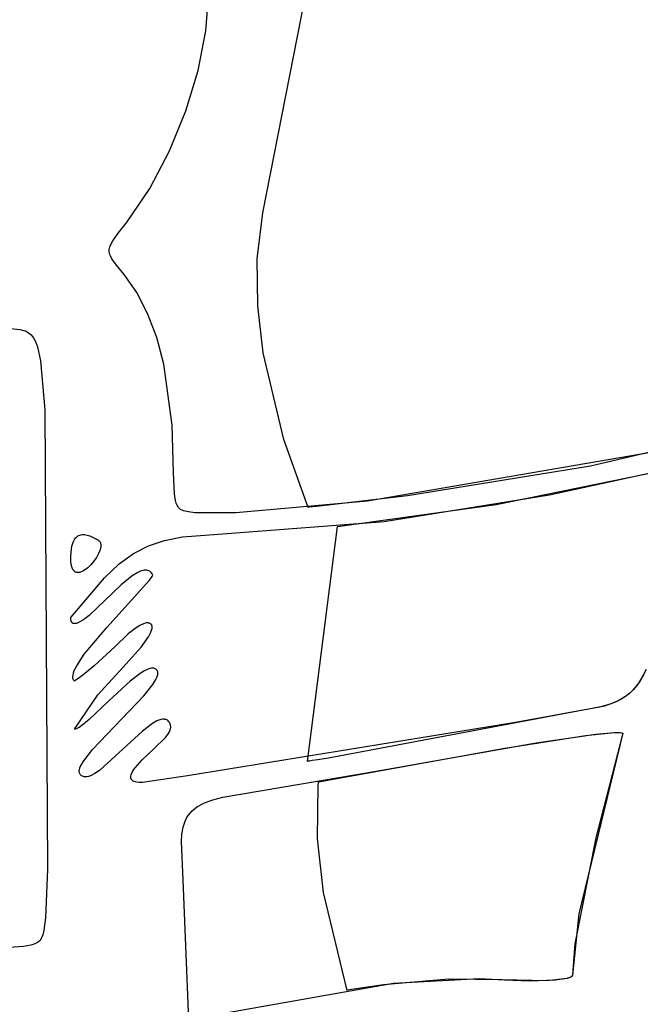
# Model space of a CAD drawing. Extents: x -74.1 to 10.8, y -36.7 to 44.6.
# Tile 153 of 199: x -22.8 to -21.7, y -10.8 to -9.1. Entities that reach past the tile are written whole.
import ezdxf

# ---------------------------------------------------------------- set-up
doc = ezdxf.new("R2010")
doc.units = 0

msp = doc.modelspace()

# ---------------------------------------------------------------- linework, layer by layer
at = {"layer": 'Layer 1', "color": 7, "linetype": 'CONTINUOUS'}
for p, q in [((-22.358745, -9.460958), (-22.2787, -9.054125)), ((-22.453598, -9.157308), (-22.448841, -9.095791)), ((-22.466666, -9.223254), (-22.453598, -9.157308)), ((-22.487194, -9.290859), (-22.466666, -9.223254)), ((-22.514331, -9.357353), (-22.487194, -9.290859)), ((-22.547226, -9.419967), (-22.514331, -9.357353)), ((-22.585029, -9.47593), (-22.547226, -9.419967)), ((-22.368261, -9.537589), (-22.358745, -9.460958)), ((-22.599917, -9.49471), (-22.586638, -9.477977)), ((-22.586638, -9.477977), (-22.585029, -9.47593)), ((-22.608944, -9.507402), (-22.599917, -9.49471)), ((-22.613853, -9.517422), (-22.611905, -9.51266)), ((-22.611905, -9.51266), (-22.608944, -9.507402)), ((-22.614912, -9.524007), (-22.614805, -9.521858)), ((-22.614777, -9.526139), (-22.614912, -9.524007)), ((-22.614805, -9.521858), (-22.614452, -9.51967)), ((-22.614401, -9.528275), (-22.614777, -9.526139)), ((-22.614452, -9.51967), (-22.613853, -9.517422)), ((-22.613786, -9.530437), (-22.614401, -9.528275)), ((-22.612935, -9.532645), (-22.613786, -9.530437)), ((-22.610532, -9.537287), (-22.612935, -9.532645)), ((-22.602978, -9.548074), (-22.610532, -9.537287)), ((-22.36725, -9.616153), (-22.368261, -9.537589)), ((-22.590117, -9.563877), (-22.602978, -9.548074)), ((-22.569144, -9.593505), (-22.590117, -9.563877)), ((-22.550977, -9.628576), (-22.569144, -9.593505)), ((-22.357965, -9.694201), (-22.36725, -9.616153)), ((-22.535783, -9.668672), (-22.550977, -9.628576)), ((-22.783604, -9.653265), (-22.763946, -9.655683)), ((-22.763946, -9.655683), (-22.757701, -9.656959)), ((-22.757701, -9.656959), (-22.755549, -9.657611)), ((-22.755549, -9.657611), (-22.754725, -9.657941)), ((-22.754725, -9.657941), (-22.754071, -9.658273)), ((-22.754071, -9.658273), (-22.751688, -9.659439)), ((-22.751688, -9.659439), (-22.74941, -9.660825)), ((-22.74941, -9.660825), (-22.747236, -9.662468)), ((-22.747236, -9.662468), (-22.745163, -9.664403)), ((-22.745163, -9.664403), (-22.743189, -9.666665)), ((-22.743189, -9.666665), (-22.741311, -9.66929)), ((-22.741311, -9.66929), (-22.737836, -9.675772)), ((-22.737836, -9.675772), (-22.734719, -9.68413)), ((-22.52373, -9.713376), (-22.535783, -9.668672)), ((-22.734719, -9.68413), (-22.729483, -9.707614)), ((-22.729483, -9.707614), (-22.722474, -9.789587)), ((-22.323568, -9.838957), (-22.357965, -9.694201)), ((-22.509711, -9.81494), (-22.52373, -9.713376)), ((-22.722474, -9.789587), (-22.717847, -10.555868)), ((-22.507907, -9.894451), (-22.509711, -9.81494)), ((-22.283074, -9.952267), (-22.323568, -9.838957)), ((-21.577825, -9.828637), (-21.81239, -9.883725)), ((-21.692231, -9.857298), (-22.184056, -9.941802)), ((-21.81239, -9.883725), (-22.117463, -9.933156)), ((-21.969321, -9.947773), (-21.637696, -9.879398)), ((-21.880376, -9.931367), (-21.694067, -9.890743)), ((-22.506237, -9.929573), (-22.507907, -9.894451)), ((-22.504431, -9.94075), (-22.506237, -9.929573)), ((-22.117463, -9.933156), (-22.264003, -9.950396)), ((-22.156238, -9.976029), (-21.880376, -9.931367)), ((-22.50322, -9.945049), (-22.504431, -9.94075)), ((-22.501778, -9.948605), (-22.50322, -9.945049)), ((-22.500086, -9.951506), (-22.501778, -9.948605)), ((-22.499141, -9.952738), (-22.500086, -9.951506)), ((-22.498126, -9.953839), (-22.499141, -9.952738)), ((-22.49704, -9.954821), (-22.498126, -9.953839)), ((-22.49588, -9.955693), (-22.49704, -9.954821)), ((-22.493327, -9.957154), (-22.49588, -9.955693)), ((-22.184056, -9.941802), (-22.40399, -9.961467)), ((-22.283016, -9.952268), (-22.283074, -9.952267)), ((-22.280928, -9.952067), (-22.283016, -9.952268)), ((-22.264003, -9.950396), (-22.280928, -9.952067)), ((-22.234071, -9.984273), (-21.969321, -9.947773)), ((-22.491084, -9.957971), (-22.493327, -9.957154)), ((-22.482861, -9.95984), (-22.491084, -9.957971)), ((-22.471916, -9.96117), (-22.482861, -9.95984)), ((-22.40399, -9.961467), (-22.471916, -9.96117)), ((-22.418398, -9.995691), (-22.156238, -9.976029)), ((-22.284066, -10.376237), (-22.234071, -9.984273)), ((-22.674179, -10.008202), (-22.672166, -10.004802)), ((-22.672166, -10.004802), (-22.67102, -10.003338)), ((-22.67102, -10.003338), (-22.669781, -10.002036)), ((-22.669781, -10.002036), (-22.668446, -10.000898)), ((-22.668446, -10.000898), (-22.667015, -9.999928)), ((-22.667015, -9.999928), (-22.665486, -9.999127)), ((-22.665486, -9.999127), (-22.663857, -9.998498)), ((-22.663857, -9.998498), (-22.662128, -9.998045)), ((-22.662128, -9.998045), (-22.660297, -9.99777)), ((-22.660297, -9.99777), (-22.658363, -9.997675)), ((-22.658363, -9.997675), (-22.656325, -9.997764)), ((-22.656325, -9.997764), (-22.65193, -9.998503)), ((-22.65193, -9.998503), (-22.647102, -10.000009)), ((-22.647102, -10.000009), (-22.641831, -10.002304)), ((-22.641831, -10.002304), (-22.633071, -10.007273)), ((-22.522766, -10.007492), (-22.492882, -10.001664)), ((-22.492882, -10.001664), (-22.418398, -9.995691)), ((-22.679033, -10.03396), (-22.678093, -10.021994)), ((-22.678093, -10.021994), (-22.677132, -10.01682)), ((-22.677132, -10.01682), (-22.675831, -10.012216)), ((-22.675831, -10.012216), (-22.674179, -10.008202)), ((-22.633071, -10.007273), (-22.632151, -10.007931)), ((-22.632151, -10.007931), (-22.631356, -10.008682)), ((-22.631356, -10.008682), (-22.630682, -10.009522)), ((-22.630682, -10.009522), (-22.630127, -10.010445)), ((-22.629519, -10.020268), (-22.630301, -10.023225)), ((-22.630127, -10.010445), (-22.629687, -10.011447)), ((-22.629687, -10.011447), (-22.629358, -10.012523)), ((-22.629082, -10.017473), (-22.629519, -10.020268)), ((-22.629358, -10.012523), (-22.629136, -10.013669)), ((-22.629136, -10.013669), (-22.629019, -10.014879)), ((-22.629019, -10.014879), (-22.629082, -10.017473)), ((-22.574167, -10.029114), (-22.549438, -10.016356)), ((-22.549438, -10.016356), (-22.522766, -10.007492)), ((-22.67888, -10.042767), (-22.679033, -10.03396)), ((-22.636315, -10.035901), (-22.640656, -10.04221)), ((-22.632787, -10.02947), (-22.636315, -10.035901)), ((-22.630301, -10.023225), (-22.632787, -10.02947)), ((-22.598221, -10.046623), (-22.574167, -10.029114)), ((-22.678324, -10.047461), (-22.67888, -10.042767)), ((-22.677433, -10.051395), (-22.678324, -10.047461)), ((-22.676234, -10.054606), (-22.677433, -10.051395)), ((-22.675528, -10.055952), (-22.676234, -10.054606)), ((-22.650871, -10.053234), (-22.656291, -10.057333)), ((-22.645584, -10.04809), (-22.650871, -10.053234)), ((-22.640656, -10.04221), (-22.645584, -10.04809)), ((-22.62287, -10.069738), (-22.598221, -10.046623)), ((-22.679029, -10.136218), (-22.62287, -10.069738)), ((-22.674756, -10.057132), (-22.675528, -10.055952)), ((-22.673921, -10.058151), (-22.674756, -10.057132)), ((-22.673027, -10.059013), (-22.673921, -10.058151)), ((-22.672077, -10.059724), (-22.673027, -10.059013)), ((-22.671076, -10.060287), (-22.672077, -10.059724)), ((-22.670026, -10.060708), (-22.671076, -10.060287)), ((-22.668931, -10.060992), (-22.670026, -10.060708)), ((-22.667795, -10.061144), (-22.668931, -10.060992)), ((-22.66662, -10.061167), (-22.667795, -10.061144)), ((-22.665412, -10.061068), (-22.66662, -10.061167)), ((-22.664173, -10.06085), (-22.665412, -10.061068)), ((-22.661616, -10.06008), (-22.664173, -10.06085)), ((-22.65898, -10.058895), (-22.661616, -10.06008)), ((-22.656291, -10.057333), (-22.65898, -10.058895)), ((-22.576591, -10.066521), (-22.59503, -10.081719)), ((-22.567263, -10.060823), (-22.576591, -10.066521)), ((-22.562779, -10.058819), (-22.567263, -10.060823)), ((-22.558491, -10.057518), (-22.562779, -10.058819)), ((-22.55644, -10.057164), (-22.558491, -10.057518)), ((-22.554461, -10.057026), (-22.55644, -10.057164)), ((-22.55256, -10.057117), (-22.554461, -10.057026)), ((-22.550745, -10.057449), (-22.55256, -10.057117)), ((-22.549024, -10.058037), (-22.550745, -10.057449)), ((-22.547403, -10.058892), (-22.549024, -10.058037)), ((-22.547535, -10.073535), (-22.543479, -10.067756)), ((-22.545891, -10.06003), (-22.547403, -10.058892)), ((-22.544495, -10.061461), (-22.545891, -10.06003)), ((-22.543221, -10.063201), (-22.544495, -10.061461)), ((-22.543479, -10.067756), (-22.542134, -10.065397)), ((-22.542077, -10.065261), (-22.543221, -10.063201)), ((-22.542134, -10.065397), (-22.542099, -10.065329)), ((-22.59503, -10.081719), (-22.648442, -10.13279)), ((-22.618972, -10.152523), (-22.547535, -10.073535)), ((-22.679079, -10.136583), (-22.679075, -10.136422)), ((-22.679074, -10.137819), (-22.679079, -10.136583)), ((-22.679075, -10.136422), (-22.679073, -10.136341)), ((-22.679073, -10.136341), (-22.679072, -10.1363)), ((-22.679072, -10.13628), (-22.679029, -10.136218)), ((-22.648442, -10.13279), (-22.657668, -10.139703)), ((-22.678895, -10.140013), (-22.679074, -10.137819)), ((-22.678498, -10.141852), (-22.678895, -10.140013)), ((-22.678221, -10.142642), (-22.678498, -10.141852)), ((-22.677895, -10.14335), (-22.678221, -10.142642)), ((-22.67752, -10.143976), (-22.677895, -10.14335)), ((-22.677097, -10.144523), (-22.67752, -10.143976)), ((-22.676629, -10.144992), (-22.677097, -10.144523)), ((-22.676117, -10.145386), (-22.676629, -10.144992)), ((-22.675562, -10.145707), (-22.676117, -10.145386)), ((-22.674966, -10.145956), (-22.675562, -10.145707)), ((-22.674329, -10.146136), (-22.674966, -10.145956)), ((-22.673654, -10.146248), (-22.674329, -10.146136)), ((-22.672942, -10.146294), (-22.673654, -10.146248)), ((-22.671412, -10.146198), (-22.672942, -10.146294)), ((-22.66975, -10.145863), (-22.671412, -10.146198)), ((-22.66608, -10.144537), (-22.66975, -10.145863)), ((-22.657668, -10.139703), (-22.66608, -10.144537)), ((-22.656478, -10.197273), (-22.618972, -10.152523)), ((-22.570152, -10.153262), (-22.583273, -10.163466)), ((-22.563803, -10.149307), (-22.570152, -10.153262)), ((-22.557855, -10.146511), (-22.563803, -10.149307)), ((-22.555092, -10.145639), (-22.557855, -10.146511)), ((-22.552503, -10.145167), (-22.555092, -10.145639)), ((-22.55128, -10.145093), (-22.552503, -10.145167)), ((-22.550111, -10.145132), (-22.55128, -10.145093)), ((-22.548996, -10.14529), (-22.550111, -10.145132)), ((-22.54794, -10.145571), (-22.548996, -10.14529)), ((-22.546946, -10.14598), (-22.54794, -10.145571)), ((-22.546016, -10.14652), (-22.546946, -10.14598)), ((-22.545154, -10.147198), (-22.546016, -10.14652)), ((-22.544758, -10.147588), (-22.545154, -10.147198)), ((-22.544408, -10.148008), (-22.544758, -10.147588)), ((-22.544104, -10.148456), (-22.544408, -10.148008)), ((-22.543844, -10.148934), (-22.544104, -10.148456)), ((-22.543629, -10.14944), (-22.543844, -10.148934)), ((-22.543325, -10.150532), (-22.543629, -10.14944)), ((-22.543386, -10.154416), (-22.54321, -10.153025)), ((-22.543188, -10.151729), (-22.543325, -10.150532)), ((-22.54321, -10.153025), (-22.543188, -10.151729)), ((-22.583273, -10.163466), (-22.605766, -10.184806)), ((-22.561808, -10.185474), (-22.549537, -10.16835)), ((-22.549537, -10.16835), (-22.545492, -10.160825)), ((-22.545492, -10.160825), (-22.544171, -10.157461)), ((-22.544171, -10.157461), (-22.543386, -10.154416)), ((-22.605766, -10.184806), (-22.639783, -10.216573)), ((-22.591618, -10.219133), (-22.561808, -10.185474)), ((-22.669162, -10.216496), (-22.656478, -10.197273)), ((-22.673172, -10.224762), (-22.669162, -10.216496)), ((-22.639783, -10.216573), (-22.659189, -10.23205)), ((-22.63395, -10.265106), (-22.591618, -10.219133)), ((-22.675617, -10.23503), (-22.675317, -10.231918)), ((-22.675562, -10.236461), (-22.675617, -10.23503)), ((-22.675317, -10.231918), (-22.674492, -10.228489)), ((-22.674492, -10.228489), (-22.673172, -10.224762)), ((-22.659189, -10.23205), (-22.669011, -10.239348)), ((-22.564048, -10.229856), (-22.580248, -10.242424)), ((-22.556744, -10.225298), (-22.564048, -10.229856)), ((-22.550132, -10.222184), (-22.556744, -10.225298)), ((-22.547124, -10.221237), (-22.550132, -10.222184)), ((-22.544334, -10.220734), (-22.547124, -10.221237)), ((-22.543026, -10.220657), (-22.544334, -10.220734)), ((-22.541779, -10.220701), (-22.543026, -10.220657)), ((-22.540593, -10.22087), (-22.541779, -10.220701)), ((-22.539472, -10.221167), (-22.540593, -10.22087)), ((-22.538417, -10.221596), (-22.539472, -10.221167)), ((-22.53743, -10.222159), (-22.538417, -10.221596)), ((-22.536513, -10.222861), (-22.53743, -10.222159)), ((-22.537018, -10.239568), (-22.535343, -10.235927)), ((-22.535644, -10.223718), (-22.536513, -10.222861)), ((-22.534911, -10.224702), (-22.535644, -10.223718)), ((-22.535343, -10.235927), (-22.534255, -10.232598)), ((-22.534365, -10.225785), (-22.534911, -10.224702)), ((-22.534, -10.226965), (-22.534365, -10.225785)), ((-22.534255, -10.232598), (-22.533944, -10.231058)), ((-22.533811, -10.228239), (-22.534, -10.226965)), ((-22.533944, -10.231058), (-22.533794, -10.229604)), ((-22.533794, -10.229604), (-22.533811, -10.228239)), ((-21.723699, -10.231739), (-21.732079, -10.245788)), ((-21.719423, -10.22295), (-21.729284, -10.241539)), ((-22.675364, -10.237805), (-22.675562, -10.236461)), ((-22.675021, -10.23906), (-22.675364, -10.237805)), ((-22.674528, -10.240223), (-22.675021, -10.23906)), ((-22.673883, -10.241292), (-22.674528, -10.240223)), ((-22.673081, -10.242263), (-22.673883, -10.241292)), ((-22.67301, -10.24223), (-22.673048, -10.242257)), ((-22.672702, -10.24201), (-22.67301, -10.24223)), ((-22.671472, -10.241127), (-22.672702, -10.24201)), ((-22.669011, -10.239348), (-22.671472, -10.241127)), ((-22.580248, -10.242424), (-22.615604, -10.275214)), ((-22.557194, -10.266814), (-22.541972, -10.247707)), ((-22.541972, -10.247707), (-22.537018, -10.239568)), ((-21.732079, -10.245788), (-21.741462, -10.257377)), ((-21.734658, -10.249358), (-21.740447, -10.256297)), ((-21.729284, -10.241539), (-21.734658, -10.249358)), ((-22.673071, -10.322273), (-22.63395, -10.265106)), ((-22.642619, -10.356304), (-22.557194, -10.266814)), ((-21.752248, -10.266847), (-21.764835, -10.274541)), ((-21.753639, -10.267846), (-21.761223, -10.272612)), ((-21.746744, -10.262434), (-21.753639, -10.267846)), ((-21.746655, -10.262356), (-21.752248, -10.266847)), ((-21.740447, -10.256297), (-21.746744, -10.262434)), ((-21.741462, -10.257377), (-21.746655, -10.262356)), ((-22.615604, -10.275214), (-22.64842, -10.306482)), ((-21.789015, -10.283804), (-21.851178, -10.29597)), ((-21.779623, -10.280799), (-21.797012, -10.285963)), ((-21.769586, -10.276808), (-21.789015, -10.283804)), ((-21.764835, -10.274541), (-21.779623, -10.280799)), ((-21.761223, -10.272612), (-21.769586, -10.276808)), ((-21.851178, -10.29597), (-22.249049, -10.370602)), ((-21.797012, -10.285963), (-21.937254, -10.311094)), ((-22.663258, -10.3184), (-22.666242, -10.320231)), ((-22.64842, -10.306482), (-22.663258, -10.3184)), ((-22.542881, -10.313055), (-22.55935, -10.325819)), ((-22.535478, -10.308766), (-22.542881, -10.313055)), ((-22.532034, -10.307267), (-22.535478, -10.308766)), ((-22.528779, -10.306246), (-22.532034, -10.307267)), ((-22.525727, -10.305738), (-22.528779, -10.306246)), ((-22.524282, -10.305687), (-22.525727, -10.305738)), ((-22.522893, -10.305778), (-22.524282, -10.305687)), ((-22.521562, -10.306014), (-22.522893, -10.305778)), ((-22.520291, -10.306401), (-22.521562, -10.306014)), ((-22.51908, -10.306941), (-22.520291, -10.306401)), ((-22.517933, -10.307641), (-22.51908, -10.306941)), ((-22.516851, -10.308505), (-22.517933, -10.307641)), ((-22.515395, -10.310041), (-22.516851, -10.308505)), ((-22.514458, -10.311308), (-22.515395, -10.310041)), ((-22.513705, -10.312606), (-22.514458, -10.311308)), ((-22.513129, -10.313933), (-22.513705, -10.312606)), ((-22.512722, -10.315286), (-22.513129, -10.313933)), ((-22.512476, -10.316663), (-22.512722, -10.315286)), ((-22.512383, -10.318061), (-22.512476, -10.316663)), ((-22.512437, -10.319478), (-22.512383, -10.318061)), ((-21.937254, -10.311094), (-22.484569, -10.40047)), ((-22.672634, -10.322319), (-22.673071, -10.322273)), ((-22.672172, -10.322324), (-22.672634, -10.322319)), ((-22.671173, -10.322211), (-22.672172, -10.322324)), ((-22.670078, -10.321939), (-22.671173, -10.322211)), ((-22.668889, -10.321515), (-22.670078, -10.321939)), ((-22.666242, -10.320231), (-22.668889, -10.321515)), ((-22.55935, -10.325819), (-22.63112, -10.391461)), ((-22.520472, -10.33558), (-22.516256, -10.329709)), ((-22.516256, -10.329709), (-22.514626, -10.326755)), ((-22.514626, -10.326755), (-22.513397, -10.323816)), ((-22.513397, -10.323816), (-22.512629, -10.320911)), ((-22.512629, -10.320911), (-22.512437, -10.319478)), ((-21.955011, -10.354165), (-21.820624, -10.332879)), ((-21.902525, -10.34496), (-21.803503, -10.330501)), ((-21.758071, -10.329273), (-21.831478, -10.630352)), ((-21.820624, -10.332879), (-21.777805, -10.328275)), ((-21.803503, -10.330501), (-21.772655, -10.3279)), ((-21.758071, -10.329273), (-21.803404, -10.503903)), ((-21.777805, -10.328275), (-21.764732, -10.328)), ((-21.772655, -10.3279), (-21.763151, -10.328048)), ((-21.764732, -10.328), (-21.76056, -10.328434)), ((-21.763151, -10.328048), (-21.760035, -10.328521)), ((-21.76056, -10.328434), (-21.759101, -10.328802)), ((-21.760035, -10.328521), (-21.758907, -10.328862)), ((-21.759101, -10.328802), (-21.758532, -10.329025)), ((-21.758907, -10.328862), (-21.758452, -10.329059)), ((-21.758532, -10.329025), (-21.758071, -10.329273)), ((-21.758452, -10.329059), (-21.758071, -10.329273)), ((-22.541103, -10.355618), (-22.520472, -10.33558)), ((-22.169548, -10.392254), (-21.902525, -10.34496)), ((-22.657482, -10.375209), (-22.642619, -10.356304)), ((-22.560146, -10.37371), (-22.541103, -10.355618)), ((-22.266055, -10.410271), (-21.955011, -10.354165)), ((-22.663748, -10.386785), (-22.662203, -10.383216)), ((-22.662203, -10.383216), (-22.657482, -10.375209)), ((-22.571614, -10.386756), (-22.560146, -10.37371)), ((-22.283962, -10.376255), (-22.28403, -10.376267)), ((-22.282864, -10.376073), (-22.283962, -10.376255)), ((-22.280654, -10.375708), (-22.282864, -10.376073)), ((-22.276182, -10.374979), (-22.280654, -10.375708)), ((-22.267109, -10.37352), (-22.276182, -10.374979)), ((-22.249049, -10.370602), (-22.267109, -10.37352)), ((-22.66501, -10.392946), (-22.664935, -10.391534)), ((-22.664916, -10.394268), (-22.66501, -10.392946)), ((-22.664935, -10.391534), (-22.664697, -10.390035)), ((-22.664647, -10.395497), (-22.664916, -10.394268)), ((-22.664697, -10.390035), (-22.663748, -10.386785)), ((-22.664201, -10.396631), (-22.664647, -10.395497)), ((-22.66357, -10.397667), (-22.664201, -10.396631)), ((-22.662703, -10.398668), (-22.66357, -10.397667)), ((-22.661647, -10.399634), (-22.662703, -10.398668)), ((-22.660525, -10.400435), (-22.661647, -10.399634)), ((-22.65934, -10.401074), (-22.660525, -10.400435)), ((-22.64609, -10.400276), (-22.649403, -10.40139)), ((-22.63892, -10.39667), (-22.64609, -10.400276)), ((-22.63112, -10.391461), (-22.63892, -10.39667)), ((-22.578901, -10.400627), (-22.578459, -10.398755)), ((-22.578459, -10.398755), (-22.577718, -10.396714)), ((-22.577718, -10.396714), (-22.575308, -10.392103)), ((-22.575308, -10.392103), (-22.571614, -10.386756)), ((-22.484569, -10.40047), (-22.559163, -10.411602)), ((-22.425516, -10.435888), (-22.169548, -10.392254)), ((-22.658092, -10.401556), (-22.65934, -10.401074)), ((-22.656785, -10.401885), (-22.658092, -10.401556)), ((-22.655418, -10.402065), (-22.656785, -10.401885)), ((-22.653995, -10.402102), (-22.655418, -10.402065)), ((-22.652517, -10.401998), (-22.653995, -10.402102)), ((-22.649403, -10.40139), (-22.652517, -10.401998)), ((-22.579051, -10.402333), (-22.578901, -10.400627)), ((-22.579018, -10.403125), (-22.579051, -10.402333)), ((-22.578915, -10.403878), (-22.579018, -10.403125)), ((-22.578742, -10.404592), (-22.578915, -10.403878)), ((-22.578501, -10.405268), (-22.578742, -10.404592)), ((-22.578192, -10.405905), (-22.578501, -10.405268)), ((-22.577816, -10.406506), (-22.578192, -10.405905)), ((-22.577374, -10.407069), (-22.577816, -10.406506)), ((-22.576867, -10.407597), (-22.577374, -10.407069)), ((-22.576296, -10.408089), (-22.576867, -10.407597)), ((-22.574966, -10.408969), (-22.576296, -10.408089)), ((-22.573389, -10.409714), (-22.574966, -10.408969)), ((-22.571573, -10.410328), (-22.573389, -10.409714)), ((-22.569526, -10.410816), (-22.571573, -10.410328)), ((-22.564765, -10.411433), (-22.569526, -10.410816)), ((-22.559163, -10.411602), (-22.564765, -10.411433)), ((-22.267747, -10.505577), (-22.266647, -10.416334)), ((-22.266647, -10.416334), (-22.266128, -10.410841)), ((-22.266128, -10.410841), (-22.266094, -10.410499)), ((-22.266094, -10.410499), (-22.266077, -10.410327)), ((-22.266077, -10.410327), (-22.266073, -10.410284)), ((-22.467451, -10.451452), (-22.456154, -10.445374)), ((-22.456154, -10.445374), (-22.442258, -10.440204)), ((-22.442258, -10.440204), (-22.425516, -10.435888)), ((-22.483235, -10.466553), (-22.480063, -10.462392)), ((-22.480063, -10.462392), (-22.476396, -10.458493)), ((-22.476396, -10.458493), (-22.472202, -10.454849)), ((-22.472202, -10.454849), (-22.467451, -10.451452)), ((-22.491585, -10.485945), (-22.488215, -10.475685)), ((-22.488215, -10.475685), (-22.485942, -10.470981)), ((-22.485942, -10.470981), (-22.483235, -10.466553)), ((-22.494478, -10.510067), (-22.49359, -10.497388)), ((-22.49359, -10.497388), (-22.491585, -10.485945)), ((-22.491795, -10.574251), (-22.494478, -10.510067)), ((-22.257703, -10.594808), (-22.267747, -10.505577)), ((-21.803404, -10.503903), (-21.838544, -10.6809)), ((-22.717847, -10.555868), (-22.720959, -10.637196)), ((-22.482072, -10.807265), (-22.491795, -10.574251)), ((-22.218072, -10.758271), (-22.257703, -10.594808)), ((-21.831478, -10.630352), (-21.842294, -10.732969)), ((-22.720959, -10.637196), (-22.723855, -10.658478)), ((-22.723855, -10.658478), (-22.725701, -10.665582)), ((-22.737852, -10.679943), (-22.741764, -10.681603)), ((-22.734561, -10.67826), (-22.737852, -10.679943)), ((-22.733048, -10.677235), (-22.734561, -10.67826)), ((-22.731622, -10.676027), (-22.733048, -10.677235)), ((-22.73028, -10.674587), (-22.731622, -10.676027)), ((-22.729019, -10.672869), (-22.73028, -10.674587)), ((-22.727837, -10.670827), (-22.729019, -10.672869)), ((-22.725701, -10.665582), (-22.727837, -10.670827)), ((-22.758094, -10.685164), (-22.798248, -10.687947)), ((-22.745731, -10.682939), (-22.758094, -10.685164)), ((-22.741764, -10.681603), (-22.745731, -10.682939)), ((-21.838544, -10.6809), (-21.842198, -10.732578)), ((-22.048747, -10.739533), (-22.157536, -10.749085)), ((-21.997902, -10.739243), (-22.140881, -10.746975)), ((-21.958901, -10.740905), (-22.048747, -10.739533)), ((-21.955889, -10.741067), (-21.997902, -10.739243)), ((-21.885768, -10.742337), (-21.958901, -10.740905)), ((-21.913092, -10.742757), (-21.955889, -10.741067)), ((-21.870984, -10.741223), (-21.913092, -10.742757)), ((-21.851075, -10.738274), (-21.885768, -10.742337)), ((-21.851073, -10.738274), (-21.870984, -10.741223)), ((-21.851025, -10.738262), (-21.851066, -10.738272)), ((-21.850978, -10.73825), (-21.851048, -10.738268)), ((-21.850694, -10.73818), (-21.851025, -10.738262)), ((-21.850694, -10.73818), (-21.850978, -10.73825)), ((-21.848366, -10.737575), (-21.850694, -10.73818)), ((-21.849341, -10.73784), (-21.850694, -10.73818)), ((-21.84665, -10.73701), (-21.849341, -10.73784)), ((-21.846104, -10.736787), (-21.848366, -10.737575)), ((-21.845405, -10.736455), (-21.84665, -10.73701)), ((-21.845071, -10.736273), (-21.846104, -10.736787)), ((-21.844291, -10.735766), (-21.845405, -10.736455)), ((-21.844145, -10.735655), (-21.845071, -10.736273)), ((-21.843797, -10.735361), (-21.844291, -10.735766)), ((-21.84373, -10.7353), (-21.844145, -10.735655)), ((-21.843353, -10.734911), (-21.843797, -10.735361)), ((-21.843353, -10.734911), (-21.84373, -10.7353)), ((-21.842966, -10.734412), (-21.843353, -10.734911)), ((-21.843017, -10.734486), (-21.843353, -10.734911)), ((-21.842726, -10.734022), (-21.843017, -10.734486)), ((-21.84264, -10.733859), (-21.842966, -10.734412)), ((-21.842484, -10.733517), (-21.842726, -10.734022)), ((-21.842382, -10.733249), (-21.84264, -10.733859)), ((-21.842294, -10.732969), (-21.842484, -10.733517)), ((-21.842198, -10.732578), (-21.842382, -10.733249)), ((-22.140881, -10.746975), (-22.414524, -10.795447)), ((-22.218009, -10.758263), (-22.218061, -10.758272)), ((-22.217801, -10.758228), (-22.218009, -10.758263)), ((-22.217387, -10.758159), (-22.217801, -10.758228)), ((-22.210751, -10.757064), (-22.217387, -10.758159)), ((-22.157536, -10.749085), (-22.210751, -10.757064))]:
    msp.add_line(p, q, dxfattribs=at)

doc.saveas('drawing.dxf')
